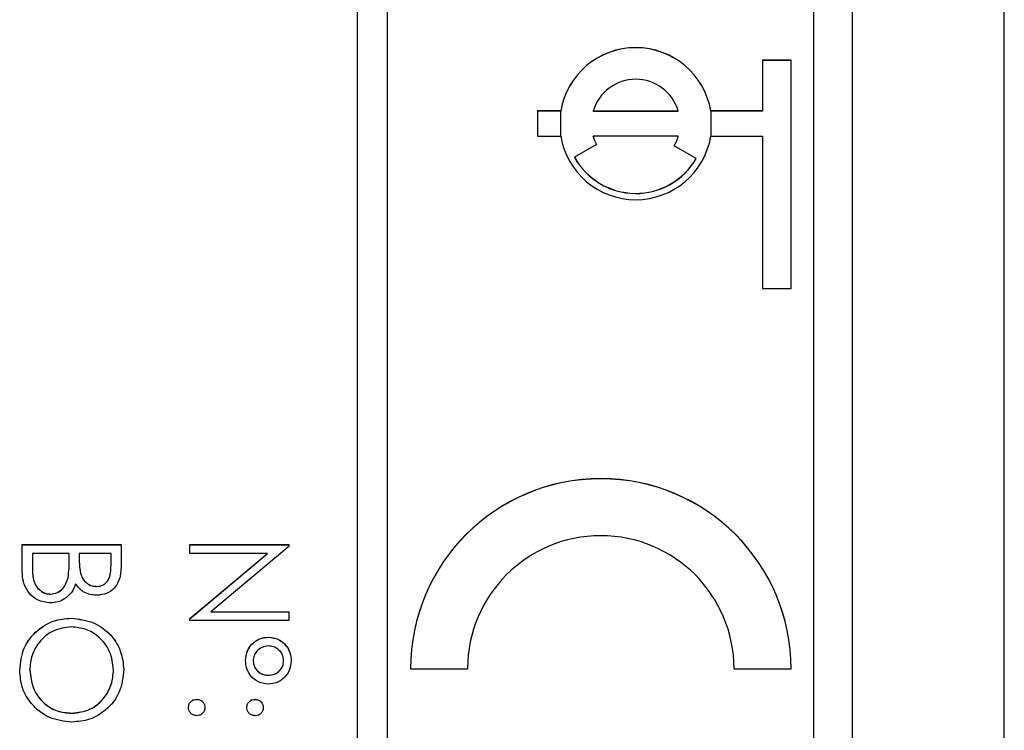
# Model space of a CAD drawing. Header units: millimetres. Extents: x 1371 to 1979, y 376 to 761.
# Tile 11 of 23: x 1924 to 1937, y 590 to 600. Entities that reach past the tile are written whole.
import ezdxf

# ---------------------------------------------------------------- set-up
doc = ezdxf.new("R2010")
doc.units = ezdxf.units.MM

msp = doc.modelspace()

# ---------------------------------------------------------------- linework, layer by layer
at = {"color": 7, "linetype": 'Continuous', "lineweight": 25}
for p, q in [((1935.349, 614.078), (1935.349, 573.449)), ((1937.349, 569.1), (1937.349, 614.078)), ((1928.849, 614.044), (1928.849, 574.049)), ((1929.249, 574.049), (1929.249, 614.044)), ((1934.849, 576.049), (1934.849, 612.044)), ((1934.549, 599.246), (1934.174, 599.246)), ((1934.174, 599.246), (1934.174, 598.579)), ((1934.549, 599.244), (1934.174, 599.244)), ((1934.549, 596.246), (1934.549, 599.246)), ((1931.216, 598.579), (1931.216, 598.246)), ((1931.522, 598.579), (1931.216, 598.579)), ((1931.522, 598.577), (1931.216, 598.577)), ((1931.522, 598.577), (1931.522, 598.579)), ((1931.949, 598.579), (1933.067, 598.579)), ((1931.949, 598.577), (1931.949, 598.579)), ((1931.949, 598.577), (1933.067, 598.577)), ((1933.067, 598.577), (1933.067, 598.579)), ((1934.174, 598.579), (1933.494, 598.579)), ((1933.494, 598.577), (1933.494, 598.579)), ((1934.174, 598.577), (1933.494, 598.577)), ((1934.174, 598.577), (1934.174, 598.579)), ((1931.216, 598.246), (1931.522, 598.246)), ((1933.067, 598.246), (1931.949, 598.246)), ((1931.949, 598.244), (1931.949, 598.246)), ((1933.067, 598.244), (1933.067, 598.246)), ((1933.494, 598.246), (1934.174, 598.246)), ((1934.174, 598.246), (1934.174, 596.246)), ((1931.993, 598.138), (1931.704, 597.971)), ((1933.301, 597.954), (1933.013, 598.121)), ((1931.704, 597.97), (1931.704, 597.971)), ((1933.301, 597.953), (1933.301, 597.954)), ((1934.174, 596.246), (1934.549, 596.246)), ((1924.449, 592.528), (1924.449, 592.88)), ((1924.449, 592.88), (1925.749, 592.88)), ((1924.449, 592.878), (1925.749, 592.878)), ((1925.749, 592.88), (1925.749, 592.626)), ((1926.649, 592.88), (1927.949, 592.88)), ((1926.649, 592.763), (1926.649, 592.88)), ((1926.649, 592.878), (1927.949, 592.878)), ((1927.949, 592.88), (1927.949, 592.855)), ((1924.583, 592.763), (1924.583, 592.597)), ((1925.066, 592.763), (1924.583, 592.763)), ((1925.066, 592.686), (1925.066, 592.763)), ((1925.199, 592.763), (1925.199, 592.685)), ((1925.616, 592.763), (1925.199, 592.763)), ((1925.616, 592.605), (1925.616, 592.763)), ((1927.67, 592.763), (1926.649, 592.763)), ((1926.649, 591.907), (1927.67, 592.763)), ((1926.649, 591.905), (1927.67, 592.762)), ((1927.949, 592.855), (1926.926, 591.997)), ((1927.67, 592.762), (1927.67, 592.763)), ((1925.066, 592.684), (1925.066, 592.686)), ((1925.199, 592.683), (1925.199, 592.685)), ((1924.583, 592.595), (1924.583, 592.597)), ((1925.616, 592.603), (1925.616, 592.605)), ((1925.051, 592.441), (1925.051, 592.443)), ((1924.818, 592.228), (1924.818, 592.23)), ((1925.425, 592.328), (1925.425, 592.33)), ((1926.926, 591.997), (1927.949, 591.997)), ((1926.926, 591.995), (1926.926, 591.997)), ((1926.926, 591.995), (1927.949, 591.995)), ((1927.949, 591.997), (1927.949, 591.88)), ((1925.093, 591.912), (1925.093, 591.913)), ((1926.649, 591.88), (1926.649, 591.907)), ((1927.949, 591.88), (1926.649, 591.88)), ((1927.685, 591.662), (1927.685, 591.663)), ((1927.483, 591.352), (1927.483, 591.353)), ((1927.883, 591.351), (1927.883, 591.353)), ((1924.549, 591.231), (1924.549, 591.233)), ((1925.649, 591.231), (1925.649, 591.233)), ((1929.549, 591.247), (1930.299, 591.247)), ((1933.799, 591.247), (1934.549, 591.247)), ((1927.681, 591.162), (1927.681, 591.163)), ((1926.741, 590.845), (1926.741, 590.847)), ((1927.508, 590.845), (1927.508, 590.847)), ((1925.1, 590.662), (1925.1, 590.664))]:
    msp.add_line(p, q, dxfattribs=at)
at = {"color": 8, "linetype": 'Continuous', "lineweight": 25}
for p, q in [((1931.522, 598.246), (1931.522, 598.577)), ((1933.494, 598.577), (1933.494, 598.246))]:
    msp.add_line(p, q, dxfattribs=at)
at = {"color": 7, "linetype": 'Continuous', "lineweight": 25}
for centre, radius, start, end in [((1932.508, 598.412), 1, 9.6005, 170.3995), ((1932.508, 598.411), 1, 9.6005, 170.3995), ((1932.508, 598.412), 0.583, 16.608, 163.392), ((1932.508, 598.413), 1, 189.6005, 350.3995), ((1932.507, 598.413), 0.583, 196.6037, 208.084), ((1932.507, 598.411), 0.583, 196.6037, 208.084), ((1932.508, 598.413), 0.583, 329.9966, 343.3963), ((1932.508, 598.411), 0.583, 329.9966, 343.3963), ((1932.508, 598.413), 0.917, 208.785, 329.994), ((1932.508, 598.411), 0.917, 208.785, 329.994), ((1932.049, 591.247), 2.5, 0.0062, 179.9938), ((1932.049, 591.245), 2.5, 0.0062, 179.9938), ((1932.049, 591.247), 1.75, 0.0056, 179.9944)]:
    msp.add_arc(centre, radius, start, end, dxfattribs=at)
for points, knots in [([(1925.051, 592.443), (1925.056, 592.488), (1925.066, 592.569), (1925.066, 592.65), (1925.066, 592.686)], [0, 0, 0, 0, 0.559734, 1, 1, 1, 1]), ([(1925.051, 592.441), (1925.056, 592.486), (1925.066, 592.567), (1925.066, 592.648), (1925.066, 592.684)], [0, 0, 0, 0, 0.559734, 1, 1, 1, 1]), ([(1925.199, 592.685), (1925.199, 592.603), (1925.2, 592.501), (1925.266, 592.4), (1925.311, 592.361), (1925.365, 592.335), (1925.405, 592.332), (1925.425, 592.33)], [0, 0, 0, 0, 0.4986071, 0.6240085, 0.7494012, 0.8747358, 1, 1, 1, 1]), ([(1925.199, 592.683), (1925.199, 592.602), (1925.2, 592.499), (1925.266, 592.399), (1925.311, 592.36), (1925.365, 592.333), (1925.405, 592.33), (1925.425, 592.328)], [0, 0, 0, 0, 0.498607, 0.624009, 0.749401, 0.874736, 1, 1, 1, 1]), ([(1925.749, 592.626), (1925.748, 592.571), (1925.746, 592.46), (1925.679, 592.313), (1925.558, 592.228), (1925.471, 592.218), (1925.427, 592.213)], [0, 0, 0, 0, 0.2813174, 0.559922, 0.7799345, 1, 1, 1, 1]), ([(1924.818, 592.113), (1924.76, 592.121), (1924.643, 592.136), (1924.52, 592.253), (1924.457, 592.391), (1924.452, 592.483), (1924.449, 592.528)], [0, 0, 0, 0, 0.279141, 0.558654, 0.779059, 1, 1, 1, 1]), ([(1924.583, 592.597), (1924.583, 592.512), (1924.583, 592.385), (1924.683, 592.273), (1924.757, 592.235), (1924.798, 592.232), (1924.818, 592.23)], [0, 0, 0, 0, 0.49936, 0.748736, 0.874399, 1, 1, 1, 1]), ([(1924.583, 592.595), (1924.583, 592.511), (1924.583, 592.383), (1924.683, 592.271), (1924.757, 592.234), (1924.798, 592.23), (1924.818, 592.228)], [0, 0, 0, 0, 0.49936, 0.748736, 0.874399, 1, 1, 1, 1]), ([(1925.425, 592.33), (1925.457, 592.334), (1925.505, 592.339), (1925.554, 592.381), (1925.61, 592.458), (1925.613, 592.54), (1925.616, 592.605)], [0, 0, 0, 0, 0.249284, 0.374925, 0.500645, 1, 1, 1, 1]), ([(1925.425, 592.328), (1925.457, 592.332), (1925.505, 592.338), (1925.554, 592.379), (1925.61, 592.457), (1925.613, 592.538), (1925.616, 592.603)], [0, 0, 0, 0, 0.249284, 0.374925, 0.500645, 1, 1, 1, 1]), ([(1924.818, 592.23), (1924.85, 592.234), (1924.914, 592.242), (1925.007, 592.317), (1925.034, 592.395), (1925.051, 592.443)], [0, 0, 0, 0, 0.279944, 0.560429, 1, 1, 1, 1]), ([(1924.818, 592.228), (1924.85, 592.232), (1924.914, 592.24), (1925.007, 592.315), (1925.034, 592.393), (1925.051, 592.441)], [0, 0, 0, 0, 0.279944, 0.560429, 1, 1, 1, 1]), ([(1925.151, 592.364), (1925.135, 592.325), (1925.103, 592.247), (1925.016, 592.165), (1924.917, 592.121), (1924.851, 592.116), (1924.818, 592.113)], [0, 0, 0, 0, 0.2803823, 0.5596055, 0.7797648, 1, 1, 1, 1]), ([(1925.427, 592.213), (1925.396, 592.216), (1925.335, 592.22), (1925.231, 592.263), (1925.181, 592.325), (1925.151, 592.364)], [0, 0, 0, 0, 0.280867, 0.561527, 1, 1, 1, 1]), ([(1924.416, 591.228), (1924.427, 591.329), (1924.449, 591.53), (1924.633, 591.754), (1924.856, 591.892), (1925.014, 591.906), (1925.093, 591.913)], [0, 0, 0, 0, 0.279663, 0.559354, 0.779636, 1, 1, 1, 1]), ([(1924.416, 591.226), (1924.427, 591.327), (1924.449, 591.529), (1924.633, 591.753), (1924.856, 591.891), (1925.014, 591.905), (1925.093, 591.912)], [0, 0, 0, 0, 0.279663, 0.559354, 0.779636, 1, 1, 1, 1]), ([(1925.093, 591.913), (1925.194, 591.901), (1925.394, 591.877), (1925.623, 591.699), (1925.759, 591.475), (1925.775, 591.317), (1925.783, 591.238)], [0, 0, 0, 0, 0.279731, 0.559327, 0.77968, 1, 1, 1, 1]), ([(1925.093, 591.912), (1925.194, 591.9), (1925.394, 591.876), (1925.623, 591.698), (1925.759, 591.473), (1925.775, 591.316), (1925.783, 591.237)], [0, 0, 0, 0, 0.279731, 0.559327, 0.77968, 1, 1, 1, 1]), ([(1925.094, 591.797), (1925.012, 591.787), (1924.848, 591.767), (1924.671, 591.61), (1924.565, 591.426), (1924.554, 591.297), (1924.549, 591.233)], [0, 0, 0, 0, 0.279416, 0.5590765, 0.779478, 1, 1, 1, 1]), ([(1925.649, 591.233), (1925.639, 591.315), (1925.617, 591.479), (1925.472, 591.667), (1925.288, 591.779), (1925.159, 591.791), (1925.094, 591.797)], [0, 0, 0, 0, 0.279627, 0.55935, 0.77963, 1, 1, 1, 1]), ([(1927.383, 591.356), (1927.388, 591.401), (1927.397, 591.491), (1927.479, 591.592), (1927.579, 591.654), (1927.65, 591.66), (1927.685, 591.663)], [0, 0, 0, 0, 0.2797283, 0.5593806, 0.779608, 1, 1, 1, 1]), ([(1927.383, 591.354), (1927.388, 591.399), (1927.397, 591.49), (1927.479, 591.591), (1927.579, 591.653), (1927.65, 591.659), (1927.685, 591.662)], [0, 0, 0, 0, 0.279728, 0.559381, 0.779608, 1, 1, 1, 1]), ([(1927.685, 591.663), (1927.73, 591.658), (1927.819, 591.646), (1927.915, 591.559), (1927.974, 591.459), (1927.98, 591.388), (1927.983, 591.353)], [0, 0, 0, 0, 0.279239, 0.559101, 0.779515, 1, 1, 1, 1]), ([(1927.685, 591.662), (1927.73, 591.656), (1927.819, 591.644), (1927.915, 591.558), (1927.974, 591.457), (1927.98, 591.387), (1927.983, 591.352)], [0, 0, 0, 0, 0.279239, 0.559101, 0.779515, 1, 1, 1, 1]), ([(1927.683, 591.547), (1927.654, 591.543), (1927.596, 591.537), (1927.531, 591.484), (1927.489, 591.421), (1927.485, 591.376), (1927.483, 591.353)], [0, 0, 0, 0, 0.279655, 0.5595, 0.779804, 1, 1, 1, 1]), ([(1927.883, 591.353), (1927.879, 591.382), (1927.871, 591.44), (1927.816, 591.503), (1927.751, 591.541), (1927.705, 591.545), (1927.683, 591.547)], [0, 0, 0, 0, 0.2793486, 0.5592234, 0.7795938, 1, 1, 1, 1]), ([(1927.683, 591.047), (1927.638, 591.052), (1927.547, 591.063), (1927.45, 591.149), (1927.391, 591.25), (1927.385, 591.321), (1927.383, 591.356)], [0, 0, 0, 0, 0.279451, 0.559125, 0.779441, 1, 1, 1, 1]), ([(1927.483, 591.353), (1927.486, 591.325), (1927.494, 591.267), (1927.549, 591.206), (1927.614, 591.169), (1927.658, 591.165), (1927.681, 591.163)], [0, 0, 0, 0, 0.27928, 0.559096, 0.779507, 1, 1, 1, 1]), ([(1927.483, 591.352), (1927.486, 591.323), (1927.494, 591.266), (1927.549, 591.204), (1927.614, 591.167), (1927.658, 591.164), (1927.681, 591.162)], [0, 0, 0, 0, 0.27928, 0.559096, 0.779507, 1, 1, 1, 1]), ([(1927.681, 591.163), (1927.71, 591.166), (1927.768, 591.172), (1927.834, 591.222), (1927.876, 591.284), (1927.88, 591.33), (1927.883, 591.353)], [0, 0, 0, 0, 0.279971, 0.559668, 0.779809, 1, 1, 1, 1]), ([(1927.681, 591.162), (1927.71, 591.165), (1927.768, 591.17), (1927.834, 591.22), (1927.876, 591.283), (1927.88, 591.328), (1927.883, 591.351)], [0, 0, 0, 0, 0.279971, 0.559668, 0.779809, 1, 1, 1, 1]), ([(1927.983, 591.353), (1927.977, 591.309), (1927.967, 591.219), (1927.887, 591.119), (1927.788, 591.056), (1927.718, 591.05), (1927.683, 591.047)], [0, 0, 0, 0, 0.279651, 0.559386, 0.779629, 1, 1, 1, 1]), ([(1925.1, 590.547), (1924.999, 590.558), (1924.797, 590.581), (1924.573, 590.766), (1924.436, 590.99), (1924.423, 591.149), (1924.416, 591.228)], [0, 0, 0, 0, 0.27963, 0.559343, 0.779597, 1, 1, 1, 1]), ([(1924.549, 591.233), (1924.559, 591.15), (1924.577, 590.985), (1924.72, 590.794), (1924.905, 590.681), (1925.035, 590.67), (1925.1, 590.664)], [0, 0, 0, 0, 0.27983, 0.559389, 0.779654, 1, 1, 1, 1]), ([(1924.549, 591.231), (1924.559, 591.149), (1924.577, 590.984), (1924.72, 590.792), (1924.905, 590.68), (1925.035, 590.668), (1925.1, 590.662)], [0, 0, 0, 0, 0.2798297, 0.559389, 0.7796538, 1, 1, 1, 1]), ([(1925.783, 591.238), (1925.772, 591.137), (1925.75, 590.933), (1925.566, 590.705), (1925.34, 590.567), (1925.18, 590.554), (1925.1, 590.547)], [0, 0, 0, 0, 0.279767, 0.559358, 0.779571, 1, 1, 1, 1]), ([(1925.1, 590.664), (1925.183, 590.674), (1925.348, 590.693), (1925.527, 590.852), (1925.63, 591.039), (1925.643, 591.168), (1925.649, 591.233)], [0, 0, 0, 0, 0.279468, 0.55887, 0.779516, 1, 1, 1, 1]), ([(1925.1, 590.662), (1925.183, 590.672), (1925.348, 590.692), (1925.527, 590.85), (1925.63, 591.037), (1925.643, 591.167), (1925.649, 591.231)], [0, 0, 0, 0, 0.279468, 0.55887, 0.779516, 1, 1, 1, 1]), ([(1926.633, 590.739), (1926.635, 590.754), (1926.638, 590.786), (1926.668, 590.822), (1926.703, 590.843), (1926.728, 590.846), (1926.741, 590.847)], [0, 0, 0, 0, 0.279581, 0.559143, 0.779575, 1, 1, 1, 1]), ([(1926.633, 590.737), (1926.635, 590.753), (1926.638, 590.785), (1926.668, 590.82), (1926.703, 590.842), (1926.728, 590.844), (1926.741, 590.845)], [0, 0, 0, 0, 0.279581, 0.559143, 0.779575, 1, 1, 1, 1]), ([(1926.741, 590.847), (1926.757, 590.845), (1926.789, 590.841), (1926.824, 590.812), (1926.846, 590.776), (1926.848, 590.751), (1926.849, 590.739)], [0, 0, 0, 0, 0.279576, 0.559284, 0.779552, 1, 1, 1, 1]), ([(1926.741, 590.845), (1926.757, 590.843), (1926.789, 590.84), (1926.824, 590.81), (1926.846, 590.775), (1926.848, 590.749), (1926.849, 590.737)], [0, 0, 0, 0, 0.279576, 0.559284, 0.779552, 1, 1, 1, 1]), ([(1927.399, 590.739), (1927.401, 590.755), (1927.405, 590.787), (1927.434, 590.822), (1927.47, 590.844), (1927.495, 590.846), (1927.508, 590.847)], [0, 0, 0, 0, 0.279647, 0.559299, 0.779615, 1, 1, 1, 1]), ([(1927.399, 590.737), (1927.401, 590.753), (1927.405, 590.785), (1927.434, 590.82), (1927.47, 590.842), (1927.495, 590.844), (1927.508, 590.845)], [0, 0, 0, 0, 0.279647, 0.559299, 0.779615, 1, 1, 1, 1]), ([(1927.508, 590.847), (1927.523, 590.845), (1927.555, 590.841), (1927.591, 590.812), (1927.612, 590.776), (1927.615, 590.751), (1927.616, 590.739)], [0, 0, 0, 0, 0.279585, 0.559454, 0.779697, 1, 1, 1, 1]), ([(1927.508, 590.845), (1927.523, 590.843), (1927.555, 590.839), (1927.591, 590.81), (1927.612, 590.774), (1927.615, 590.749), (1927.616, 590.737)], [0, 0, 0, 0, 0.279585, 0.559454, 0.779697, 1, 1, 1, 1]), ([(1926.741, 590.63), (1926.725, 590.632), (1926.693, 590.636), (1926.658, 590.665), (1926.636, 590.701), (1926.634, 590.726), (1926.633, 590.739)], [0, 0, 0, 0, 0.279469, 0.559358, 0.779674, 1, 1, 1, 1]), ([(1926.849, 590.739), (1926.847, 590.723), (1926.844, 590.69), (1926.814, 590.655), (1926.779, 590.633), (1926.753, 590.631), (1926.741, 590.63)], [0, 0, 0, 0, 0.279602, 0.559212, 0.779475, 1, 1, 1, 1]), ([(1927.508, 590.63), (1927.492, 590.632), (1927.459, 590.636), (1927.424, 590.665), (1927.402, 590.701), (1927.4, 590.726), (1927.399, 590.739)], [0, 0, 0, 0, 0.279517, 0.559326, 0.779544, 1, 1, 1, 1]), ([(1927.616, 590.739), (1927.614, 590.723), (1927.61, 590.69), (1927.581, 590.655), (1927.545, 590.633), (1927.52, 590.631), (1927.508, 590.63)], [0, 0, 0, 0, 0.279602, 0.559212, 0.779475, 1, 1, 1, 1])]:
    msp.add_open_spline(points, degree=3, knots=knots, dxfattribs=at)

doc.saveas('drawing.dxf')
